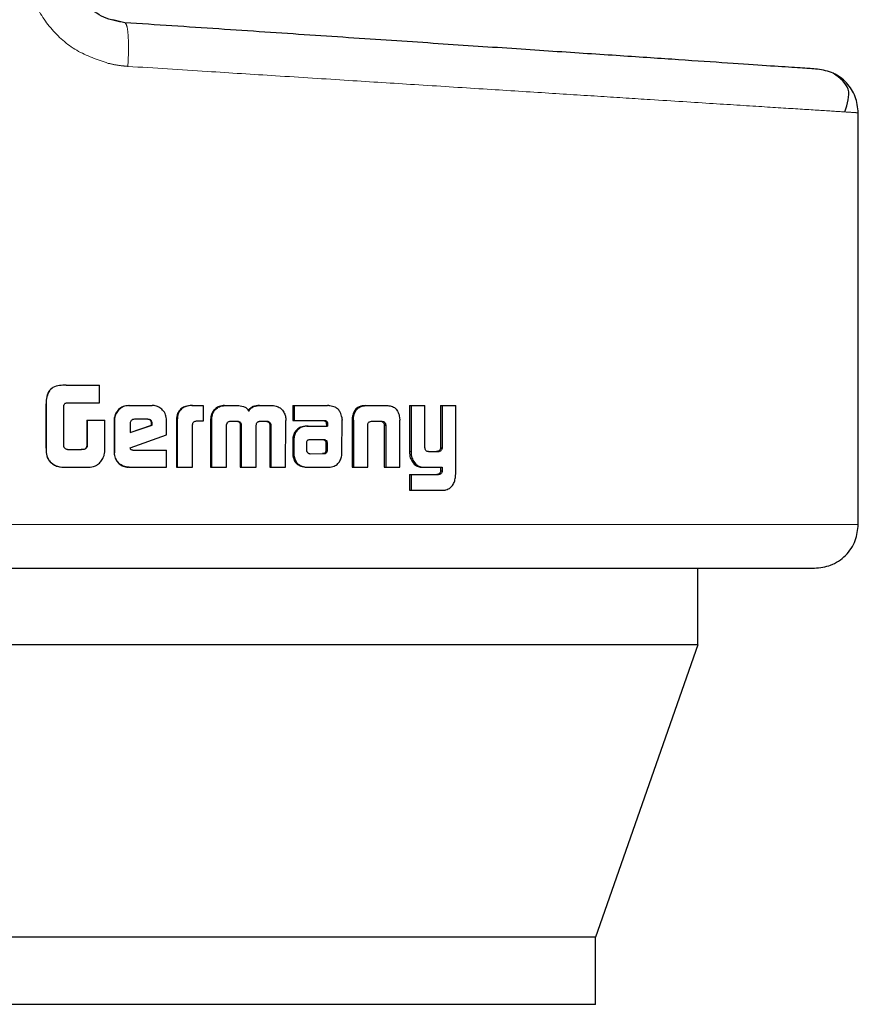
# Model space of a CAD drawing. Header units: millimetres. Extents: x 27 to 261, y 60 to 147.
# Tile 4 of 75: x 41.491 to 42.488, y 60.495 to 61.665. Entities that reach past the tile are written whole.
import ezdxf

# ---------------------------------------------------------------- set-up
doc = ezdxf.new("R2010")
doc.units = ezdxf.units.MM
doc.linetypes.add('PHANTOM', pattern=[12.7, 6.35, -1.27, 1.27, -1.27, 1.27, -1.27])

msp = doc.modelspace()

# ---------------------------------------------------------------- linework, layer by layer
at = {"color": 7, "linetype": 'Continuous', "lineweight": 25}
for p, q in [((41.616, 61.6617), (41.6018, 61.6651)), ((42.4881, 61.0654), (42.4881, 61.5546)), ((41.5461, 61.231), (41.5464, 61.231)), ((41.5464, 61.231), (41.586, 61.231)), ((41.586, 61.21), (41.586, 61.231)), ((41.5222, 61.2069), (41.5222, 61.161)), ((41.5223, 61.2069), (41.5223, 61.161)), ((41.5434, 61.1585), (41.5434, 61.2059)), ((41.5472, 61.21), (41.586, 61.21)), ((41.6205, 61.2067), (41.621, 61.2067)), ((41.621, 61.2067), (41.6486, 61.2067)), ((41.6958, 61.2067), (41.6966, 61.2067)), ((41.6966, 61.2067), (41.709, 61.2067)), ((41.709, 61.2067), (41.709, 61.1881)), ((41.7346, 61.2067), (41.7356, 61.2067)), ((41.7356, 61.2067), (41.7494, 61.2067)), ((41.7762, 61.2067), (41.7774, 61.2067)), ((41.7774, 61.2067), (41.7911, 61.2067)), ((41.8158, 61.2067), (41.8158, 61.189)), ((41.8158, 61.2067), (41.8172, 61.2067)), ((41.8172, 61.2067), (41.8172, 61.189)), ((41.8172, 61.2067), (41.8569, 61.2067)), ((41.9021, 61.2067), (41.9038, 61.2067)), ((41.9038, 61.2067), (41.9272, 61.2067)), ((41.9545, 61.2067), (41.9545, 61.152)), ((41.9545, 61.2067), (41.9563, 61.2067)), ((41.9563, 61.2067), (41.9563, 61.152)), ((41.9563, 61.2067), (41.9727, 61.2067)), ((41.9727, 61.1578), (41.9727, 61.2067)), ((41.9915, 61.2067), (41.9915, 61.1566)), ((41.9915, 61.2067), (41.9935, 61.2067)), ((41.9935, 61.2067), (41.9935, 61.1566)), ((41.9935, 61.2067), (42.0094, 61.2067)), ((42.0094, 61.1259), (42.0094, 61.2067)), ((41.7213, 61.199), (41.7203, 61.199)), ((41.8864, 61.1926), (41.888, 61.1926)), ((41.9427, 61.1926), (41.9429, 61.1892)), ((41.5709, 61.1895), (41.5709, 61.1587)), ((41.5709, 61.1895), (41.5712, 61.1895)), ((41.5712, 61.1895), (41.5712, 61.1587)), ((41.5712, 61.1895), (41.5922, 61.1895)), ((41.5922, 61.1582), (41.5922, 61.1895)), ((41.6033, 61.1893), (41.6033, 61.1506)), ((41.6033, 61.1893), (41.6038, 61.1893)), ((41.6038, 61.1893), (41.6038, 61.1506)), ((41.6222, 61.1854), (41.6222, 61.1746)), ((41.6222, 61.1746), (41.6484, 61.1835)), ((41.6222, 61.1747), (41.6478, 61.1835)), ((41.6434, 61.1904), (41.6273, 61.1904)), ((41.6484, 61.1852), (41.6478, 61.1852)), ((41.6478, 61.1835), (41.6478, 61.1852)), ((41.6484, 61.1835), (41.6478, 61.1835)), ((41.6484, 61.1835), (41.6484, 61.1852)), ((41.6656, 61.1719), (41.6656, 61.1893)), ((41.6773, 61.1878), (41.6773, 61.1334)), ((41.6773, 61.1878), (41.6781, 61.1878)), ((41.6781, 61.1878), (41.6781, 61.1334)), ((41.6964, 61.1334), (41.6964, 61.1841)), ((41.709, 61.1881), (41.701, 61.1881)), ((41.718, 61.1891), (41.718, 61.1334)), ((41.718, 61.1891), (41.7189, 61.1891)), ((41.7189, 61.1891), (41.7189, 61.1334)), ((41.737, 61.1334), (41.7368, 61.1825)), ((41.7419, 61.1881), (41.7506, 61.1881)), ((41.7533, 61.1833), (41.7533, 61.1334)), ((41.7533, 61.1833), (41.7544, 61.1833)), ((41.7544, 61.1833), (41.7544, 61.1334)), ((41.7723, 61.1334), (41.7723, 61.1833)), ((41.7769, 61.1881), (41.7847, 61.1881)), ((41.7871, 61.1867), (41.7884, 61.1867)), ((41.7884, 61.1825), (41.7883, 61.1334)), ((41.7884, 61.1825), (41.7897, 61.1825)), ((41.7897, 61.1825), (41.7895, 61.1334)), ((41.8072, 61.1334), (41.8074, 61.1891)), ((41.8158, 61.189), (41.8172, 61.189)), ((41.8172, 61.189), (41.8533, 61.189)), ((41.8324, 61.1822), (41.8338, 61.1822)), ((41.8338, 61.1822), (41.8571, 61.1822)), ((41.8555, 61.1862), (41.8555, 61.1852)), ((41.8555, 61.1862), (41.857, 61.1862)), ((41.8555, 61.1852), (41.857, 61.1852)), ((41.8556, 61.1841), (41.8556, 61.1822)), ((41.8556, 61.1841), (41.8571, 61.1841)), ((41.857, 61.1862), (41.857, 61.1852)), ((41.8571, 61.1841), (41.8571, 61.1822)), ((41.8742, 61.1506), (41.8743, 61.1894)), ((41.8862, 61.1892), (41.8862, 61.1334)), ((41.8878, 61.1892), (41.8878, 61.1334)), ((41.9048, 61.1334), (41.9048, 61.184)), ((41.9102, 61.1881), (41.9207, 61.1881)), ((41.9243, 61.184), (41.9261, 61.184)), ((41.9245, 61.1829), (41.9245, 61.1334)), ((41.9262, 61.1829), (41.9262, 61.1334)), ((41.9429, 61.1334), (41.9429, 61.1892)), ((41.6224, 61.1565), (41.6656, 61.1719)), ((41.5709, 61.1587), (41.5712, 61.1587)), ((41.8156, 61.1648), (41.8156, 61.1499)), ((41.8169, 61.1648), (41.8169, 61.1499)), ((41.8319, 61.1623), (41.8319, 61.1612)), ((41.8319, 61.1612), (41.8319, 61.1537)), ((41.8353, 61.166), (41.8346, 61.1658)), ((41.8364, 61.166), (41.8353, 61.166)), ((41.8523, 61.1661), (41.8364, 61.166)), ((41.8555, 61.1538), (41.8553, 61.1619)), ((41.8568, 61.1619), (41.8553, 61.1619)), ((41.857, 61.1538), (41.8568, 61.1619)), ((41.5479, 61.1543), (41.5646, 61.1543)), ((41.6033, 61.1506), (41.6038, 61.1506)), ((41.6256, 61.1537), (41.6656, 61.1537)), ((41.6656, 61.1334), (41.6656, 61.1537)), ((41.8156, 61.1499), (41.8169, 61.1499)), ((41.8158, 61.1466), (41.8172, 61.1466)), ((41.8363, 61.1494), (41.851, 61.1495)), ((41.8365, 61.1494), (41.8525, 61.1495)), ((41.8525, 61.1495), (41.851, 61.1495)), ((41.856, 61.1509), (41.8545, 61.1509)), ((41.857, 61.1538), (41.8555, 61.1538)), ((41.9771, 61.152), (41.9886, 61.152)), ((41.9876, 61.1521), (41.9896, 61.1521)), ((41.9915, 61.1566), (41.9935, 61.1566)), ((41.5271, 61.1399), (41.5273, 61.1399)), ((41.5462, 61.1334), (41.5465, 61.1334)), ((41.5465, 61.1334), (41.5707, 61.1334)), ((41.621, 61.1334), (41.6205, 61.1334)), ((41.621, 61.1334), (41.6656, 61.1334)), ((41.6773, 61.1334), (41.6781, 61.1334)), ((41.6781, 61.1334), (41.6964, 61.1334)), ((41.718, 61.1334), (41.7189, 61.1334)), ((41.7189, 61.1334), (41.737, 61.1334)), ((41.7533, 61.1334), (41.7544, 61.1334)), ((41.7544, 61.1334), (41.7723, 61.1334)), ((41.7883, 61.1334), (41.7895, 61.1334)), ((41.7895, 61.1334), (41.8072, 61.1334)), ((41.8333, 61.1334), (41.8347, 61.1334)), ((41.8347, 61.1334), (41.8586, 61.1334)), ((41.8862, 61.1334), (41.8878, 61.1334)), ((41.8878, 61.1334), (41.9048, 61.1334)), ((41.9245, 61.1334), (41.9262, 61.1334)), ((41.9262, 61.1334), (41.9429, 61.1334)), ((41.9567, 61.1417), (41.9586, 61.1417)), ((41.9707, 61.1334), (41.9726, 61.1334)), ((41.9726, 61.1334), (41.9935, 61.1334)), ((41.9915, 61.1334), (41.9915, 61.1291)), ((41.9935, 61.1334), (41.9935, 61.1291)), ((41.9545, 61.1246), (41.9545, 61.106)), ((41.9545, 61.1246), (41.9563, 61.1246)), ((41.9563, 61.1246), (41.9563, 61.106)), ((41.9563, 61.1246), (41.989, 61.1246)), ((41.9915, 61.1291), (41.9935, 61.1291)), ((41.9545, 61.106), (41.9563, 61.106)), ((41.9563, 61.106), (41.9944, 61.106)), ((42.2973, 60.9221), (42.2973, 61.0134)), ((42.2973, 60.9221), (40.7612, 60.9221)), ((42.2973, 60.9221), (42.1758, 60.575)), ((42.1758, 60.575), (40.9022, 60.575)), ((42.1758, 60.495), (42.1758, 60.575)), ((42.1758, 60.495), (40.9022, 60.495))]:
    msp.add_line(p, q, dxfattribs=at)
at = {"color": 8, "linetype": 'PHANTOM', "lineweight": 18}
for p, q in [((41.5223, 61.2069), (41.5222, 61.2069)), ((41.8878, 61.1892), (41.8862, 61.1892)), ((41.9245, 61.1829), (41.9262, 61.1829)), ((41.5222, 61.161), (41.5223, 61.161)), ((41.8156, 61.1648), (41.8169, 61.1648)), ((41.8532, 61.1655), (41.8547, 61.1655)), ((41.9545, 61.152), (41.9563, 61.152)), ((41.9879, 61.1247), (41.9899, 61.1247)), ((42.4881, 61.0654), (41.4818, 61.0654))]:
    msp.add_line(p, q, dxfattribs=at)
for points, knots in [([(41.5001, 61.731), (41.5015, 61.7173), (41.5044, 61.6899), (41.5263, 61.6542), (41.5575, 61.6265), (41.5834, 61.6177), (41.5963, 61.6134)], [0, 0, 0, 0, 0.250318, 0.500045, 0.750023, 1, 1, 1, 1]), ([(41.616, 61.6617), (41.6169, 61.6609), (41.6186, 61.6592), (41.6201, 61.6472), (41.6206, 61.6301), (41.62, 61.6166), (41.6196, 61.6098)], [0, 0, 0, 0, 0.249999, 0.500001, 0.750001, 1, 1, 1, 1]), ([(41.5963, 61.6134), (41.6008, 61.6124), (41.6085, 61.6108), (41.6163, 61.6101), (41.6196, 61.6098)], [0, 0, 0, 0, 0.575328, 1, 1, 1, 1]), ([(41.6196, 61.6098), (41.6512, 61.6078), (41.7105, 61.604), (41.7983, 61.5984), (41.8809, 61.5932), (41.9635, 61.5879), (42.0419, 61.583), (42.1158, 61.5783), (42.1821, 61.5741), (42.2502, 61.5697), (42.317, 61.5655), (42.3784, 61.5616), (42.4269, 61.5585), (42.4619, 61.5563), (42.484, 61.5549), (42.4868, 61.5547), (42.4881, 61.5546)], [0, 0, 0, 0, 0.066618, 0.12514, 0.189875, 0.250255, 0.316305, 0.380006, 0.441359, 0.500366, 0.585655, 0.668945, 0.75024, 0.834102, 0.917353, 1, 1, 1, 1])]:
    msp.add_open_spline(points, degree=3, knots=knots, dxfattribs=at)
at = {"color": 7, "linetype": 'Continuous', "lineweight": 25}
for points, knots in [([(41.616, 61.6617), (41.6074, 61.6632), (41.5904, 61.6662), (41.569, 61.6824), (41.5541, 61.7048), (41.5522, 61.7222), (41.5512, 61.731)], [0, 0, 0, 0, 0.2520736, 0.5017329, 0.7505763, 1, 1, 1, 1]), ([(42.4396, 61.6065), (42.4383, 61.6066), (42.4356, 61.6068), (42.4145, 61.6082), (42.3811, 61.6104), (42.3347, 61.6136), (42.2762, 61.6175), (42.2065, 61.6222), (42.1265, 61.6275), (42.0373, 61.6335), (41.9403, 61.64), (41.8368, 61.6469), (41.7284, 61.6542), (41.6534, 61.6592), (41.616, 61.6617)], [0, 0, 0, 0, 0.083265, 0.166495, 0.249769, 0.333065, 0.416337, 0.499665, 0.583021, 0.66636, 0.749752, 0.83317, 0.916563, 1, 1, 1, 1]), ([(42.4881, 61.5546), (42.4874, 61.5611), (42.486, 61.5742), (42.4749, 61.5909), (42.459, 61.6031), (42.446, 61.6054), (42.4396, 61.6065)], [0, 0, 0, 0, 0.249997, 0.500004, 0.750002, 1, 1, 1, 1]), ([(42.472, 61.5556), (42.4752, 61.5653), (42.4816, 61.5845), (42.4661, 61.5959), (42.4584, 61.6016)], [0, 0, 0, 0, 0.503796, 1, 1, 1, 1]), ([(41.5461, 61.231), (41.5435, 61.2309), (41.5381, 61.2308), (41.5313, 61.2289), (41.5266, 61.2253), (41.5237, 61.2202), (41.5224, 61.2138), (41.5222, 61.209), (41.5222, 61.2069)], [0, 0, 0, 0, 0.201036, 0.403993, 0.519773, 0.635407, 0.841116, 1, 1, 1, 1]), ([(41.5464, 61.231), (41.5437, 61.2309), (41.5383, 61.2308), (41.5314, 61.2289), (41.5268, 61.2252), (41.5238, 61.22), (41.5225, 61.2137), (41.5224, 61.2089), (41.5223, 61.2069)], [0, 0, 0, 0, 0.202661, 0.407288, 0.523056, 0.638653, 0.845681, 1, 1, 1, 1]), ([(41.5434, 61.2059), (41.5435, 61.2066), (41.5437, 61.2077), (41.5447, 61.209), (41.5458, 61.2098), (41.5467, 61.2099), (41.5472, 61.21)], [0, 0, 0, 0, 0.33625, 0.550369, 0.765245, 1, 1, 1, 1]), ([(41.6205, 61.2067), (41.6183, 61.2064), (41.6139, 61.206), (41.6086, 61.2023), (41.6048, 61.1974), (41.6034, 61.1928), (41.6033, 61.1901), (41.6033, 61.1893)], [0, 0, 0, 0, 0.241705, 0.484852, 0.698293, 0.917574, 1, 1, 1, 1]), ([(41.621, 61.2067), (41.6188, 61.2064), (41.6144, 61.206), (41.609, 61.2022), (41.6053, 61.1973), (41.6039, 61.1928), (41.6038, 61.1901), (41.6038, 61.1893)], [0, 0, 0, 0, 0.24285, 0.48717, 0.701504, 0.919942, 1, 1, 1, 1]), ([(41.6656, 61.1893), (41.6654, 61.1916), (41.665, 61.196), (41.6613, 61.2014), (41.6564, 61.2052), (41.6519, 61.2066), (41.6493, 61.2066), (41.6486, 61.2067)], [0, 0, 0, 0, 0.242794, 0.486977, 0.700866, 0.920394, 1, 1, 1, 1]), ([(41.6958, 61.2067), (41.6931, 61.2065), (41.6889, 61.2063), (41.6834, 61.2036), (41.6801, 61.2001), (41.6777, 61.1947), (41.6775, 61.1905), (41.6773, 61.1878)], [0, 0, 0, 0, 0.2645371, 0.4269655, 0.5903811, 0.7388039, 1, 1, 1, 1]), ([(41.6966, 61.2067), (41.694, 61.2065), (41.6897, 61.2063), (41.6842, 61.2036), (41.6809, 61.2001), (41.6785, 61.1947), (41.6783, 61.1905), (41.6781, 61.1878)], [0, 0, 0, 0, 0.266682, 0.429117, 0.592548, 0.740988, 1, 1, 1, 1]), ([(41.7346, 61.2067), (41.7324, 61.2065), (41.7285, 61.2062), (41.7235, 61.2032), (41.7214, 61.2004), (41.7203, 61.199)], [0, 0, 0, 0, 0.38411, 0.690357, 1, 1, 1, 1]), ([(41.7213, 61.199), (41.7227, 61.2008), (41.7253, 61.2041), (41.7307, 61.2064), (41.734, 61.2066), (41.7356, 61.2067)], [0, 0, 0, 0, 0.406345, 0.724529, 1, 1, 1, 1]), ([(41.7494, 61.2067), (41.752, 61.2065), (41.756, 61.2063), (41.7607, 61.2038), (41.7626, 61.2016), (41.7634, 61.2003), (41.7635, 61.2002)], [0, 0, 0, 0, 0.483266, 0.726031, 0.96998, 1, 1, 1, 1]), ([(41.7762, 61.2067), (41.7736, 61.2065), (41.7695, 61.2063), (41.7647, 61.2036), (41.7631, 61.2013), (41.7624, 61.2002)], [0, 0, 0, 0, 0.50006, 0.750225, 1, 1, 1, 1]), ([(41.7635, 61.2002), (41.7642, 61.2013), (41.7658, 61.2036), (41.7707, 61.2063), (41.7747, 61.2065), (41.7774, 61.2067)], [0, 0, 0, 0, 0.249419, 0.499518, 1, 1, 1, 1]), ([(41.7911, 61.2067), (41.7932, 61.2065), (41.797, 61.2062), (41.802, 61.2032), (41.804, 61.2004), (41.8051, 61.199)], [0, 0, 0, 0, 0.385701, 0.692152, 1, 1, 1, 1]), ([(41.8599, 61.2064), (41.8594, 61.2065), (41.8584, 61.2066), (41.8574, 61.2067), (41.8569, 61.2067)], [0, 0, 0, 0, 0.5003079, 1, 1, 1, 1]), ([(41.874, 61.1927), (41.8735, 61.1947), (41.8727, 61.1983), (41.8697, 61.2024), (41.8655, 61.2053), (41.862, 61.206), (41.8599, 61.2064)], [0, 0, 0, 0, 0.2829642, 0.488468, 0.6937314, 1, 1, 1, 1]), ([(41.9021, 61.2067), (41.8996, 61.2065), (41.8957, 61.2062), (41.891, 61.2032), (41.8881, 61.1993), (41.8868, 61.1954), (41.8865, 61.193), (41.8864, 61.1926)], [0, 0, 0, 0, 0.328275, 0.515876, 0.703911, 0.942647, 1, 1, 1, 1]), ([(41.888, 61.1926), (41.8884, 61.1947), (41.8892, 61.1983), (41.8921, 61.2026), (41.896, 61.2055), (41.9002, 61.2066), (41.9029, 61.2066), (41.9038, 61.2067)], [0, 0, 0, 0, 0.25997, 0.447475, 0.635338, 0.880875, 1, 1, 1, 1]), ([(41.9272, 61.2067), (41.9291, 61.2066), (41.9319, 61.2064), (41.9354, 61.205), (41.9377, 61.2034), (41.9397, 61.2012), (41.9416, 61.1977), (41.9423, 61.1946), (41.9427, 61.1926)], [0, 0, 0, 0, 0.250361, 0.375681, 0.500826, 0.622424, 0.750726, 1, 1, 1, 1]), ([(41.7203, 61.199), (41.7197, 61.1978), (41.7186, 61.1956), (41.7181, 61.1922), (41.718, 61.1901), (41.718, 61.1891)], [0, 0, 0, 0, 0.391743, 0.692694, 1, 1, 1, 1]), ([(41.7213, 61.199), (41.7207, 61.1977), (41.7196, 61.1956), (41.719, 61.1922), (41.719, 61.1901), (41.7189, 61.1891)], [0, 0, 0, 0, 0.395665, 0.694708, 1, 1, 1, 1]), ([(41.8051, 61.199), (41.8058, 61.1974), (41.8069, 61.1951), (41.8073, 61.1916), (41.8074, 61.1899), (41.8074, 61.1891)], [0, 0, 0, 0, 0.499124, 0.749501, 1, 1, 1, 1]), ([(41.874, 61.1927), (41.8741, 61.1923), (41.8742, 61.1917), (41.8742, 61.1906), (41.8743, 61.1899), (41.8743, 61.1894)], [0, 0, 0, 0, 0.308521, 0.616932, 1, 1, 1, 1]), ([(41.8864, 61.1926), (41.8863, 61.192), (41.8862, 61.1909), (41.8862, 61.1897), (41.8862, 61.1892)], [0, 0, 0, 0, 0.5, 1, 1, 1, 1]), ([(41.8878, 61.1892), (41.8878, 61.1895), (41.8878, 61.1902), (41.8879, 61.1913), (41.888, 61.1921), (41.888, 61.1926)], [0, 0, 0, 0, 0.292061, 0.584184, 1, 1, 1, 1]), ([(41.6273, 61.1904), (41.6266, 61.1903), (41.6252, 61.1901), (41.6236, 61.1889), (41.6225, 61.1874), (41.6222, 61.1861), (41.6222, 61.1855), (41.6222, 61.1854)], [0, 0, 0, 0, 0.2720256, 0.5193165, 0.7554507, 0.9650564, 1, 1, 1, 1]), ([(41.6478, 61.1852), (41.6477, 61.1861), (41.6476, 61.1875), (41.6467, 61.189), (41.6457, 61.1898), (41.6443, 61.1903), (41.6433, 61.1903), (41.6427, 61.1904)], [0, 0, 0, 0, 0.317568, 0.474658, 0.632261, 0.786549, 1, 1, 1, 1]), ([(41.6484, 61.1852), (41.6484, 61.186), (41.6483, 61.1872), (41.6476, 61.1887), (41.6466, 61.1896), (41.6452, 61.1903), (41.6441, 61.1903), (41.6434, 61.1904)], [0, 0, 0, 0, 0.273281, 0.436252, 0.60048, 0.749556, 1, 1, 1, 1]), ([(41.701, 61.1881), (41.7004, 61.188), (41.6992, 61.1877), (41.6977, 61.187), (41.6968, 61.1859), (41.6965, 61.1849), (41.6964, 61.1843), (41.6964, 61.1841)], [0, 0, 0, 0, 0.278901, 0.561679, 0.735005, 0.90887, 1, 1, 1, 1]), ([(41.7368, 61.1825), (41.7368, 61.1826), (41.7368, 61.1828), (41.7369, 61.1832), (41.7369, 61.1835), (41.7369, 61.1837)], [0, 0, 0, 0, 0.259826, 0.519293, 1, 1, 1, 1]), ([(41.7369, 61.1837), (41.7372, 61.1846), (41.7376, 61.186), (41.7389, 61.1873), (41.7403, 61.188), (41.7413, 61.188), (41.7419, 61.1881)], [0, 0, 0, 0, 0.36905, 0.56774, 0.766427, 1, 1, 1, 1]), ([(41.7495, 61.1881), (41.7502, 61.1878), (41.7513, 61.1875), (41.7525, 61.1864), (41.7532, 61.1851), (41.7533, 61.1841), (41.7533, 61.1835), (41.7533, 61.1833)], [0, 0, 0, 0, 0.326837, 0.527897, 0.729271, 0.942515, 1, 1, 1, 1]), ([(41.7506, 61.1881), (41.7513, 61.1878), (41.7524, 61.1875), (41.7536, 61.1864), (41.7542, 61.1851), (41.7544, 61.1841), (41.7544, 61.1835), (41.7544, 61.1833)], [0, 0, 0, 0, 0.326443, 0.527492, 0.728795, 0.941235, 1, 1, 1, 1]), ([(41.7723, 61.1833), (41.7724, 61.184), (41.7725, 61.1852), (41.7733, 61.1866), (41.7742, 61.1873), (41.7748, 61.1876), (41.7751, 61.1877)], [0, 0, 0, 0, 0.369374, 0.61525, 0.860889, 1, 1, 1, 1]), ([(41.7751, 61.1877), (41.7753, 61.1877), (41.7757, 61.1879), (41.7763, 61.188), (41.7767, 61.188), (41.7769, 61.1881)], [0, 0, 0, 0, 0.341028, 0.669659, 1, 1, 1, 1]), ([(41.7835, 61.1881), (41.784, 61.188), (41.7849, 61.188), (41.7862, 61.1876), (41.7868, 61.187), (41.7871, 61.1867)], [0, 0, 0, 0, 0.379833, 0.700358, 1, 1, 1, 1]), ([(41.7847, 61.1881), (41.7852, 61.188), (41.7861, 61.188), (41.7874, 61.1876), (41.7881, 61.187), (41.7884, 61.1867)], [0, 0, 0, 0, 0.344467, 0.692518, 1, 1, 1, 1]), ([(41.7871, 61.1867), (41.7875, 61.1863), (41.7882, 61.1853), (41.7884, 61.1837), (41.7884, 61.1828), (41.7884, 61.1825)], [0, 0, 0, 0, 0.365532, 0.814876, 1, 1, 1, 1]), ([(41.7884, 61.1867), (41.7887, 61.1863), (41.7894, 61.1853), (41.7896, 61.1837), (41.7896, 61.1828), (41.7897, 61.1825)], [0, 0, 0, 0, 0.3648511, 0.8119667, 1, 1, 1, 1]), ([(41.8324, 61.1822), (41.8299, 61.182), (41.8257, 61.1817), (41.8207, 61.1786), (41.8176, 61.1747), (41.8158, 61.1699), (41.8157, 61.1666), (41.8156, 61.1648)], [0, 0, 0, 0, 0.2865, 0.465498, 0.644801, 0.814117, 1, 1, 1, 1]), ([(41.8338, 61.1822), (41.8313, 61.182), (41.8271, 61.1817), (41.822, 61.1786), (41.8189, 61.1747), (41.8172, 61.1699), (41.817, 61.1666), (41.8169, 61.1648)], [0, 0, 0, 0, 0.288816, 0.467648, 0.646821, 0.816013, 1, 1, 1, 1]), ([(41.8518, 61.189), (41.8526, 61.1888), (41.8538, 61.1886), (41.8549, 61.1877), (41.8553, 61.1869), (41.8554, 61.1864), (41.8555, 61.1862)], [0, 0, 0, 0, 0.480069, 0.712024, 0.875302, 1, 1, 1, 1]), ([(41.8533, 61.189), (41.8537, 61.1889), (41.8546, 61.1888), (41.8557, 61.1882), (41.8564, 61.1876), (41.8568, 61.1869), (41.8569, 61.1864), (41.857, 61.1862)], [0, 0, 0, 0, 0.267999, 0.537916, 0.722233, 0.870389, 1, 1, 1, 1]), ([(41.8555, 61.1852), (41.8555, 61.1851), (41.8556, 61.1848), (41.8556, 61.1845), (41.8556, 61.1842), (41.8556, 61.1841)], [0, 0, 0, 0, 0.35627, 0.675842, 1, 1, 1, 1]), ([(41.857, 61.1852), (41.857, 61.1851), (41.8571, 61.1848), (41.8571, 61.1845), (41.8571, 61.1842), (41.8571, 61.1841)], [0, 0, 0, 0, 0.3560934, 0.6758918, 1, 1, 1, 1]), ([(41.9048, 61.184), (41.9049, 61.1846), (41.9052, 61.1857), (41.9061, 61.1869), (41.9074, 61.1877), (41.9088, 61.188), (41.9099, 61.1881), (41.9102, 61.1881)], [0, 0, 0, 0, 0.237961, 0.403549, 0.567936, 0.841566, 1, 1, 1, 1]), ([(41.919, 61.1881), (41.9198, 61.188), (41.9211, 61.188), (41.9228, 61.1872), (41.9237, 61.1861), (41.9242, 61.185), (41.9243, 61.1843), (41.9243, 61.184)], [0, 0, 0, 0, 0.345107, 0.539611, 0.735416, 0.907085, 1, 1, 1, 1]), ([(41.9207, 61.1881), (41.9213, 61.188), (41.9225, 61.188), (41.9241, 61.1874), (41.9252, 61.1864), (41.9259, 61.1853), (41.926, 61.1844), (41.9261, 61.184)], [0, 0, 0, 0, 0.247656, 0.497731, 0.67266, 0.848206, 1, 1, 1, 1]), ([(41.9243, 61.184), (41.9244, 61.1839), (41.9244, 61.1837), (41.9245, 61.1833), (41.9245, 61.1831), (41.9245, 61.1829)], [0, 0, 0, 0, 0.357146, 0.675792, 1, 1, 1, 1]), ([(41.9261, 61.184), (41.9261, 61.1839), (41.9262, 61.1837), (41.9262, 61.1833), (41.9262, 61.1831), (41.9262, 61.1829)], [0, 0, 0, 0, 0.3607, 0.677639, 1, 1, 1, 1]), ([(41.5222, 61.161), (41.5222, 61.1583), (41.5223, 61.153), (41.5228, 61.1453), (41.5258, 61.1415), (41.5271, 61.1399)], [0, 0, 0, 0, 0.35905, 0.720104, 1, 1, 1, 1]), ([(41.5223, 61.161), (41.5224, 61.1583), (41.5224, 61.153), (41.523, 61.1452), (41.526, 61.1415), (41.5273, 61.1399)], [0, 0, 0, 0, 0.362518, 0.727299, 1, 1, 1, 1]), ([(41.5439, 61.1569), (41.5438, 61.1571), (41.5437, 61.1574), (41.5435, 61.1579), (41.5434, 61.1583), (41.5434, 61.1585)], [0, 0, 0, 0, 0.335106, 0.666682, 1, 1, 1, 1]), ([(41.5479, 61.1543), (41.5473, 61.1545), (41.5463, 61.1548), (41.5448, 61.1556), (41.5442, 61.1565), (41.5439, 61.1569)], [0, 0, 0, 0, 0.334986, 0.673303, 1, 1, 1, 1]), ([(41.5709, 61.1587), (41.5707, 61.1579), (41.5705, 61.1567), (41.5694, 61.1554), (41.5679, 61.1546), (41.5661, 61.1544), (41.5647, 61.1544), (41.5642, 61.1543)], [0, 0, 0, 0, 0.273259, 0.402315, 0.531368, 0.855262, 1, 1, 1, 1]), ([(41.5712, 61.1587), (41.5711, 61.1581), (41.5709, 61.157), (41.5702, 61.1558), (41.5691, 61.1549), (41.5672, 61.1544), (41.5656, 61.1544), (41.5646, 61.1543)], [0, 0, 0, 0, 0.215259, 0.346609, 0.47866, 0.657897, 1, 1, 1, 1]), ([(41.5903, 61.1449), (41.5908, 61.146), (41.5917, 61.1481), (41.5922, 61.1526), (41.5922, 61.1559), (41.5922, 61.1582)], [0, 0, 0, 0, 0.259641, 0.509332, 1, 1, 1, 1]), ([(41.8346, 61.1658), (41.8342, 61.1658), (41.8336, 61.1656), (41.8329, 61.1651), (41.8322, 61.1641), (41.832, 61.1631), (41.8319, 61.1625), (41.8319, 61.1623)], [0, 0, 0, 0, 0.216485, 0.399972, 0.583155, 0.90123, 1, 1, 1, 1]), ([(41.8532, 61.1655), (41.8529, 61.1657), (41.8524, 61.166), (41.8515, 61.166), (41.8511, 61.1661), (41.8509, 61.1661)], [0, 0, 0, 0, 0.437748, 0.717492, 1, 1, 1, 1]), ([(41.8547, 61.1655), (41.8544, 61.1657), (41.8538, 61.166), (41.853, 61.166), (41.8526, 61.1661), (41.8523, 61.1661)], [0, 0, 0, 0, 0.435796, 0.716321, 1, 1, 1, 1]), ([(41.8553, 61.1619), (41.8553, 61.1623), (41.8553, 61.1629), (41.8552, 61.1637), (41.8549, 61.1644), (41.8541, 61.1649), (41.8535, 61.1653), (41.8532, 61.1655)], [0, 0, 0, 0, 0.263613, 0.411817, 0.516136, 0.740936, 1, 1, 1, 1]), ([(41.8568, 61.1619), (41.8568, 61.1623), (41.8568, 61.1629), (41.8567, 61.1637), (41.8564, 61.1644), (41.8556, 61.1649), (41.855, 61.1653), (41.8547, 61.1655)], [0, 0, 0, 0, 0.263279, 0.411055, 0.514952, 0.737604, 1, 1, 1, 1]), ([(41.9771, 61.152), (41.9765, 61.152), (41.9755, 61.1521), (41.9742, 61.1528), (41.9734, 61.154), (41.9728, 61.1557), (41.9728, 61.1571), (41.9727, 61.1578)], [0, 0, 0, 0, 0.2315959, 0.3868996, 0.5428385, 0.7448406, 1, 1, 1, 1]), ([(41.6033, 61.1506), (41.6035, 61.1484), (41.604, 61.1439), (41.6078, 61.1385), (41.6126, 61.1348), (41.6171, 61.1335), (41.6198, 61.1334), (41.6205, 61.1334)], [0, 0, 0, 0, 0.245161, 0.492092, 0.703186, 0.921864, 1, 1, 1, 1]), ([(41.621, 61.1334), (41.6188, 61.1336), (41.6143, 61.134), (41.6089, 61.1379), (41.6052, 61.1428), (41.6039, 61.1473), (41.6038, 61.15), (41.6038, 61.1506)], [0, 0, 0, 0, 0.246558, 0.494884, 0.706896, 0.924834, 1, 1, 1, 1]), ([(41.6256, 61.1537), (41.625, 61.1537), (41.6243, 61.1538), (41.6234, 61.1541), (41.623, 61.1545), (41.6226, 61.1553), (41.6225, 61.156), (41.6224, 61.1565)], [0, 0, 0, 0, 0.334934, 0.463294, 0.562729, 0.662446, 1, 1, 1, 1]), ([(41.8156, 61.1499), (41.8156, 61.1494), (41.8156, 61.1483), (41.8158, 61.1472), (41.8158, 61.1466)], [0, 0, 0, 0, 0.500002, 1, 1, 1, 1]), ([(41.8158, 61.1466), (41.8164, 61.1443), (41.8175, 61.1404), (41.8213, 61.1365), (41.8261, 61.134), (41.8303, 61.1334), (41.833, 61.1334), (41.8333, 61.1334)], [0, 0, 0, 0, 0.28303, 0.470371, 0.656878, 0.960237, 1, 1, 1, 1]), ([(41.8169, 61.1499), (41.8169, 61.1496), (41.8169, 61.1489), (41.817, 61.1478), (41.8171, 61.1471), (41.8172, 61.1466)], [0, 0, 0, 0, 0.304929, 0.609964, 1, 1, 1, 1]), ([(41.8172, 61.1466), (41.8178, 61.1443), (41.8188, 61.1405), (41.8226, 61.1365), (41.8274, 61.134), (41.8317, 61.1334), (41.8344, 61.1334), (41.8347, 61.1334)], [0, 0, 0, 0, 0.281033, 0.468276, 0.654682, 0.959017, 1, 1, 1, 1]), ([(41.8319, 61.1537), (41.832, 61.1533), (41.832, 61.1525), (41.8325, 61.1517), (41.8328, 61.1513), (41.8329, 61.1512)], [0, 0, 0, 0, 0.394691, 0.861129, 1, 1, 1, 1]), ([(41.8329, 61.1512), (41.8332, 61.1508), (41.8338, 61.1502), (41.8347, 61.1498), (41.8353, 61.1496), (41.8355, 61.1496)], [0, 0, 0, 0, 0.467573, 0.73055, 1, 1, 1, 1]), ([(41.8355, 61.1496), (41.8356, 61.1495), (41.8358, 61.1495), (41.8362, 61.1494), (41.8364, 61.1494), (41.8365, 61.1494)], [0, 0, 0, 0, 0.360851, 0.678187, 1, 1, 1, 1]), ([(41.851, 61.1495), (41.8515, 61.1495), (41.8523, 61.1496), (41.8536, 61.15), (41.8542, 61.1506), (41.8545, 61.1509)], [0, 0, 0, 0, 0.3393249, 0.6812055, 1, 1, 1, 1]), ([(41.8525, 61.1495), (41.8529, 61.1495), (41.8538, 61.1496), (41.855, 61.15), (41.8557, 61.1506), (41.856, 61.1509)], [0, 0, 0, 0, 0.340131, 0.682853, 1, 1, 1, 1]), ([(41.8545, 61.1509), (41.8547, 61.1512), (41.855, 61.1517), (41.8554, 61.1527), (41.8555, 61.1534), (41.8555, 61.1538)], [0, 0, 0, 0, 0.332577, 0.6677, 1, 1, 1, 1]), ([(41.856, 61.1509), (41.8561, 61.1512), (41.8565, 61.1517), (41.8569, 61.1527), (41.8569, 61.1534), (41.857, 61.1538)], [0, 0, 0, 0, 0.332316, 0.667294, 1, 1, 1, 1]), ([(41.8586, 61.1334), (41.8608, 61.1336), (41.8647, 61.134), (41.8695, 61.1375), (41.8727, 61.1419), (41.8736, 61.1454), (41.874, 61.1472)], [0, 0, 0, 0, 0.296819, 0.534185, 0.771641, 1, 1, 1, 1]), ([(41.874, 61.1472), (41.8741, 61.1475), (41.8742, 61.1482), (41.8742, 61.1493), (41.8742, 61.1501), (41.8742, 61.1506)], [0, 0, 0, 0, 0.294885, 0.589891, 1, 1, 1, 1]), ([(41.9545, 61.152), (41.9545, 61.1506), (41.9546, 61.1482), (41.9552, 61.1446), (41.9562, 61.1427), (41.9567, 61.1417)], [0, 0, 0, 0, 0.372653, 0.679158, 1, 1, 1, 1]), ([(41.9563, 61.152), (41.9564, 61.1506), (41.9565, 61.1482), (41.9571, 61.1446), (41.9581, 61.1427), (41.9586, 61.1417)], [0, 0, 0, 0, 0.37627, 0.681025, 1, 1, 1, 1]), ([(41.9876, 61.1521), (41.9874, 61.1521), (41.9872, 61.152), (41.9869, 61.152), (41.9867, 61.152), (41.9866, 61.152)], [0, 0, 0, 0, 0.3602869, 0.6792055, 1, 1, 1, 1]), ([(41.9915, 61.1566), (41.9914, 61.1559), (41.9911, 61.1547), (41.9902, 61.1533), (41.989, 61.1525), (41.988, 61.1522), (41.9876, 61.1521)], [0, 0, 0, 0, 0.3134, 0.530377, 0.747726, 1, 1, 1, 1]), ([(41.9896, 61.1521), (41.9894, 61.1521), (41.9892, 61.152), (41.9889, 61.152), (41.9887, 61.152), (41.9886, 61.152)], [0, 0, 0, 0, 0.361696, 0.679457, 1, 1, 1, 1]), ([(41.9935, 61.1566), (41.9934, 61.1559), (41.9932, 61.1548), (41.9923, 61.1534), (41.9911, 61.1525), (41.9901, 61.1522), (41.9896, 61.1521)], [0, 0, 0, 0, 0.292464, 0.511596, 0.731144, 1, 1, 1, 1]), ([(41.5271, 61.1399), (41.5284, 61.1386), (41.5309, 61.1362), (41.5375, 61.1336), (41.5427, 61.1334), (41.5462, 61.1334)], [0, 0, 0, 0, 0.250033, 0.49987, 1, 1, 1, 1]), ([(41.5273, 61.1399), (41.5293, 61.1381), (41.5332, 61.1347), (41.5403, 61.1335), (41.5447, 61.1334), (41.5465, 61.1334)], [0, 0, 0, 0, 0.369039, 0.738818, 1, 1, 1, 1]), ([(41.5707, 61.1334), (41.5734, 61.1335), (41.5779, 61.1337), (41.5839, 61.1362), (41.5878, 61.1401), (41.5895, 61.1433), (41.5903, 61.1449)], [0, 0, 0, 0, 0.331193, 0.554494, 0.778895, 1, 1, 1, 1]), ([(41.9567, 61.1417), (41.9582, 61.1395), (41.9606, 61.1358), (41.966, 61.1336), (41.9691, 61.1334), (41.9707, 61.1334)], [0, 0, 0, 0, 0.429334, 0.716177, 1, 1, 1, 1]), ([(41.9586, 61.1417), (41.9601, 61.1395), (41.9626, 61.1358), (41.968, 61.1335), (41.9711, 61.1334), (41.9726, 61.1334)], [0, 0, 0, 0, 0.432505, 0.7226241, 1, 1, 1, 1]), ([(41.9879, 61.1247), (41.9878, 61.1247), (41.9876, 61.1246), (41.9873, 61.1246), (41.9871, 61.1246), (41.987, 61.1246)], [0, 0, 0, 0, 0.3533095, 0.6745762, 1, 1, 1, 1]), ([(41.9915, 61.1291), (41.9913, 61.1283), (41.9911, 61.1271), (41.99, 61.1257), (41.9889, 61.1251), (41.9882, 61.1248), (41.9879, 61.1247)], [0, 0, 0, 0, 0.3529553, 0.5902302, 0.8265718, 1, 1, 1, 1]), ([(41.9899, 61.1247), (41.9898, 61.1247), (41.9896, 61.1246), (41.9893, 61.1246), (41.9891, 61.1246), (41.989, 61.1246)], [0, 0, 0, 0, 0.3525152, 0.6737316, 1, 1, 1, 1]), ([(41.9935, 61.1291), (41.9934, 61.1284), (41.9931, 61.1272), (41.9922, 61.1259), (41.9911, 61.1251), (41.9903, 61.1248), (41.9899, 61.1247)], [0, 0, 0, 0, 0.316252, 0.554895, 0.793034, 1, 1, 1, 1]), ([(41.9977, 61.1064), (41.9996, 61.1071), (42.003, 61.1084), (42.0065, 61.1127), (42.0084, 61.1173), (42.009, 61.1206), (42.0092, 61.1223)], [0, 0, 0, 0, 0.316526, 0.546965, 0.776331, 1, 1, 1, 1]), ([(42.0092, 61.1223), (42.0093, 61.1226), (42.0093, 61.1233), (42.0094, 61.1245), (42.0094, 61.1254), (42.0094, 61.1259)], [0, 0, 0, 0, 0.275159, 0.550391, 1, 1, 1, 1]), ([(41.9944, 61.106), (41.9947, 61.106), (41.9952, 61.106), (41.9964, 61.1061), (41.9972, 61.1063), (41.9977, 61.1064)], [0, 0, 0, 0, 0.260069, 0.520356, 1, 1, 1, 1]), ([(42.4361, 61.0134), (42.4426, 61.0141), (42.4527, 61.0151), (42.4648, 61.0216), (42.4732, 61.0283), (42.4799, 61.0367), (42.4864, 61.0488), (42.4875, 61.0589), (42.4881, 61.0654)], [0, 0, 0, 0, 0.239452, 0.368358, 0.500002, 0.631637, 0.760544, 1, 1, 1, 1]), ([(41.4818, 61.0134), (41.5101, 61.0134), (41.5684, 61.0134), (41.6579, 61.0134), (41.7529, 61.0134), (41.8526, 61.0134), (41.9555, 61.0134), (42.0491, 61.0134), (42.1318, 61.0134), (42.2032, 61.0134), (42.2687, 61.0134), (42.3263, 61.0134), (42.3738, 61.0134), (42.409, 61.0134), (42.4318, 61.0134), (42.4347, 61.0134), (42.4361, 61.0134)], [0, 0, 0, 0, 0.056512, 0.116766, 0.180699, 0.251723, 0.32802, 0.409681, 0.474925, 0.543225, 0.614383, 0.68811, 0.76403, 0.841683, 0.920535, 1, 1, 1, 1])]:
    msp.add_open_spline(points, degree=3, knots=knots, dxfattribs=at)

doc.saveas('drawing.dxf')
